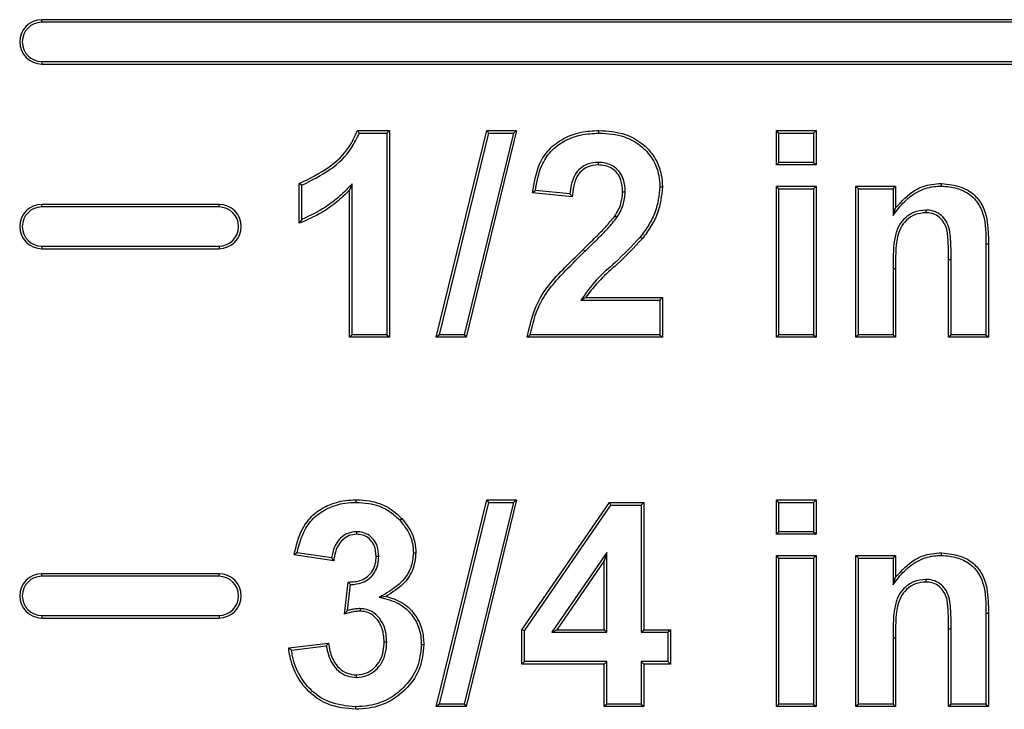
# Model space of a CAD drawing. Header units: inches. Extents: x 0.3 to 33.8, y 0.2 to 21.7.
# Tile 17 of 192: x 12.4057 to 12.4723, y 6.4627 to 6.5094. Entities that reach past the tile are written whole.
import ezdxf

# ---------------------------------------------------------------- set-up
doc = ezdxf.new("R2010")
doc.units = ezdxf.units.IN
doc.header["$MEASUREMENT"] = 0

msp = doc.modelspace()

# ---------------------------------------------------------------- linework, layer by layer
at = {"color": 7, "linetype": 'Continuous', "lineweight": 25}
for p, q in [((12.407165, 6.509242), (12.407165, 6.509417)), ((12.504165, 6.509417), (12.407165, 6.509417)), ((12.504165, 6.509242), (12.407165, 6.509242)), ((12.407165, 6.506592), (12.407165, 6.506417)), ((12.407165, 6.506592), (12.504165, 6.506592)), ((12.407165, 6.506417), (12.504165, 6.506417)), ((12.428544, 6.501917), (12.430703, 6.501917)), ((12.430528, 6.501742), (12.430703, 6.501917)), ((12.430703, 6.501917), (12.430703, 6.487917)), ((12.433878, 6.487917), (12.437291, 6.501917)), ((12.439319, 6.501917), (12.435909, 6.487917)), ((12.437429, 6.501742), (12.437291, 6.501917)), ((12.437291, 6.501917), (12.439319, 6.501917)), ((12.439096, 6.501742), (12.439319, 6.501917)), ((12.444894, 6.501742), (12.444894, 6.501917)), ((12.457084, 6.501742), (12.456909, 6.501917)), ((12.456909, 6.501917), (12.459601, 6.501917)), ((12.456909, 6.499584), (12.456909, 6.501917)), ((12.459426, 6.501742), (12.459601, 6.501917)), ((12.459601, 6.501917), (12.459601, 6.499584)), ((12.428665, 6.501742), (12.430528, 6.501742)), ((12.430528, 6.501742), (12.430528, 6.488092)), ((12.434101, 6.488092), (12.437429, 6.501742)), ((12.439096, 6.501742), (12.435771, 6.488092)), ((12.437429, 6.501742), (12.439096, 6.501742)), ((12.457084, 6.501742), (12.459426, 6.501742)), ((12.457084, 6.499759), (12.457084, 6.501742)), ((12.459426, 6.501742), (12.459426, 6.499759)), ((12.444838, 6.499759), (12.444838, 6.499584)), ((12.457084, 6.499759), (12.456909, 6.499584)), ((12.459601, 6.499584), (12.456909, 6.499584)), ((12.459426, 6.499759), (12.457084, 6.499759)), ((12.459426, 6.499759), (12.459601, 6.499584)), ((12.424601, 6.495635), (12.424601, 6.498328)), ((12.424776, 6.495891), (12.424776, 6.498207)), ((12.428186, 6.498312), (12.428011, 6.497885)), ((12.428186, 6.488092), (12.428186, 6.498312)), ((12.449016, 6.498109), (12.449191, 6.498109)), ((12.457084, 6.497973), (12.456909, 6.498148)), ((12.456909, 6.498148), (12.459601, 6.498148)), ((12.456909, 6.487917), (12.456909, 6.498148)), ((12.457084, 6.497973), (12.459426, 6.497973)), ((12.457084, 6.488092), (12.457084, 6.497973)), ((12.459426, 6.497973), (12.459601, 6.498148)), ((12.459426, 6.497973), (12.459426, 6.488092)), ((12.459601, 6.498148), (12.459601, 6.487917)), ((12.462468, 6.497973), (12.462293, 6.498148)), ((12.462293, 6.487917), (12.462293, 6.498148)), ((12.462293, 6.498148), (12.464986, 6.498148)), ((12.462468, 6.488092), (12.462468, 6.497973)), ((12.462468, 6.497973), (12.464811, 6.497973)), ((12.464811, 6.497973), (12.464986, 6.498148)), ((12.464811, 6.497973), (12.464811, 6.496171)), ((12.464986, 6.498148), (12.464986, 6.496673)), ((12.468096, 6.498153), (12.468096, 6.498328)), ((12.428011, 6.487917), (12.428011, 6.497885)), ((12.443088, 6.49743), (12.440396, 6.497694)), ((12.442927, 6.497622), (12.440591, 6.497851)), ((12.446673, 6.497746), (12.446498, 6.497747)), ((12.407165, 6.496742), (12.407165, 6.496917)), ((12.419165, 6.496917), (12.407165, 6.496917)), ((12.419165, 6.496742), (12.407165, 6.496742)), ((12.419165, 6.496742), (12.419165, 6.496917)), ((12.464811, 6.496171), (12.464986, 6.496673)), ((12.446112, 6.496033), (12.445965, 6.496129)), ((12.467035, 6.496528), (12.467036, 6.496353)), ((12.447695, 6.494705), (12.447833, 6.494598)), ((12.407165, 6.494092), (12.407165, 6.493917)), ((12.407165, 6.494092), (12.419165, 6.494092)), ((12.407165, 6.493917), (12.419165, 6.493917)), ((12.419165, 6.494092), (12.419165, 6.493917)), ((12.471093, 6.494244), (12.471093, 6.488092)), ((12.471093, 6.494244), (12.471268, 6.494244)), ((12.471268, 6.494244), (12.471268, 6.487917)), ((12.443944, 6.493742), (12.443823, 6.493869)), ((12.46875, 6.493167), (12.468575, 6.493167)), ((12.468575, 6.487917), (12.468575, 6.493167)), ((12.46875, 6.488092), (12.46875, 6.493167)), ((12.464811, 6.492576), (12.464986, 6.492576)), ((12.464811, 6.492576), (12.464811, 6.488092)), ((12.464986, 6.492576), (12.464986, 6.487917)), ((12.443676, 6.490435), (12.443988, 6.49061)), ((12.443988, 6.49061), (12.449191, 6.49061)), ((12.449016, 6.490435), (12.449191, 6.49061)), ((12.449191, 6.49061), (12.449191, 6.487917)), ((12.443676, 6.490435), (12.449016, 6.490435)), ((12.449016, 6.490435), (12.449016, 6.488092)), ((12.428186, 6.488092), (12.428011, 6.487917)), ((12.430703, 6.487917), (12.428011, 6.487917)), ((12.430528, 6.488092), (12.428186, 6.488092)), ((12.430528, 6.488092), (12.430703, 6.487917)), ((12.434101, 6.488092), (12.433878, 6.487917)), ((12.435909, 6.487917), (12.433878, 6.487917)), ((12.435771, 6.488092), (12.434101, 6.488092)), ((12.435771, 6.488092), (12.435909, 6.487917)), ((12.449191, 6.487917), (12.440037, 6.487917)), ((12.449016, 6.488092), (12.440238, 6.488092)), ((12.449016, 6.488092), (12.449191, 6.487917)), ((12.457084, 6.488092), (12.456909, 6.487917)), ((12.459601, 6.487917), (12.456909, 6.487917)), ((12.459426, 6.488092), (12.457084, 6.488092)), ((12.459426, 6.488092), (12.459601, 6.487917)), ((12.462468, 6.488092), (12.462293, 6.487917)), ((12.464986, 6.487917), (12.462293, 6.487917)), ((12.464811, 6.488092), (12.462468, 6.488092)), ((12.464811, 6.488092), (12.464986, 6.487917)), ((12.46875, 6.488092), (12.468575, 6.487917)), ((12.471268, 6.487917), (12.468575, 6.487917)), ((12.471093, 6.488092), (12.46875, 6.488092)), ((12.471093, 6.488092), (12.471268, 6.487917)), ((12.428449, 6.476742), (12.428449, 6.476917)), ((12.433878, 6.462917), (12.437291, 6.476917)), ((12.434101, 6.463092), (12.437429, 6.476742)), ((12.439096, 6.476742), (12.435771, 6.463092)), ((12.439319, 6.476917), (12.435909, 6.462917)), ((12.437429, 6.476742), (12.437291, 6.476917)), ((12.437291, 6.476917), (12.439319, 6.476917)), ((12.437429, 6.476742), (12.439096, 6.476742)), ((12.439096, 6.476742), (12.439319, 6.476917)), ((12.439678, 6.468114), (12.445598, 6.476738)), ((12.44569, 6.476563), (12.445598, 6.476738)), ((12.445598, 6.476738), (12.447934, 6.476738)), ((12.447759, 6.476563), (12.447934, 6.476738)), ((12.447934, 6.476738), (12.447934, 6.468123)), ((12.457084, 6.476742), (12.456909, 6.476917)), ((12.456909, 6.476917), (12.459601, 6.476917)), ((12.456909, 6.474584), (12.456909, 6.476917)), ((12.457084, 6.476742), (12.459426, 6.476742)), ((12.457084, 6.474759), (12.457084, 6.476742)), ((12.459426, 6.476742), (12.459601, 6.476917)), ((12.459426, 6.476742), (12.459426, 6.474759)), ((12.459601, 6.476917), (12.459601, 6.474584)), ((12.439853, 6.46806), (12.44569, 6.476563)), ((12.44569, 6.476563), (12.447759, 6.476563)), ((12.447759, 6.476563), (12.447759, 6.467948)), ((12.431411, 6.475539), (12.431539, 6.475658)), ((12.428471, 6.474759), (12.428471, 6.474584)), ((12.457084, 6.474759), (12.456909, 6.474584)), ((12.459601, 6.474584), (12.456909, 6.474584)), ((12.459426, 6.474759), (12.457084, 6.474759)), ((12.459426, 6.474759), (12.459601, 6.474584)), ((12.426786, 6.472988), (12.424453, 6.473338)), ((12.432323, 6.473329), (12.432498, 6.473328)), ((12.445417, 6.473348), (12.44171, 6.467948)), ((12.445417, 6.473348), (12.445242, 6.472784)), ((12.445417, 6.467948), (12.445417, 6.473348)), ((12.468096, 6.473153), (12.468096, 6.473328)), ((12.426934, 6.472789), (12.424242, 6.473193)), ((12.429981, 6.473091), (12.429806, 6.473092)), ((12.445242, 6.472784), (12.442042, 6.468123)), ((12.445242, 6.468123), (12.445242, 6.472784)), ((12.457084, 6.472973), (12.456909, 6.473148)), ((12.456909, 6.473148), (12.459601, 6.473148)), ((12.456909, 6.462917), (12.456909, 6.473148)), ((12.457084, 6.463092), (12.457084, 6.472973)), ((12.457084, 6.472973), (12.459426, 6.472973)), ((12.459426, 6.472973), (12.459601, 6.473148)), ((12.459426, 6.472973), (12.459426, 6.463092)), ((12.459601, 6.473148), (12.459601, 6.462917)), ((12.462468, 6.472973), (12.462293, 6.473148)), ((12.462293, 6.473148), (12.464986, 6.473148)), ((12.462293, 6.462917), (12.462293, 6.473148)), ((12.462468, 6.463092), (12.462468, 6.472973)), ((12.462468, 6.472973), (12.464811, 6.472973)), ((12.464811, 6.472973), (12.464986, 6.473148)), ((12.464811, 6.472973), (12.464811, 6.471171)), ((12.464986, 6.473148), (12.464986, 6.471673)), ((12.407165, 6.471742), (12.407165, 6.471917)), ((12.419165, 6.471917), (12.407165, 6.471917)), ((12.419165, 6.471742), (12.419165, 6.471917)), ((12.419165, 6.471742), (12.407165, 6.471742)), ((12.427652, 6.46918), (12.427905, 6.471353)), ((12.464811, 6.471171), (12.464986, 6.471673)), ((12.467035, 6.471528), (12.467036, 6.471353)), ((12.427856, 6.469421), (12.42806, 6.471177)), ((12.430018, 6.470318), (12.430485, 6.470386)), ((12.428724, 6.469554), (12.428721, 6.469379)), ((12.471093, 6.469244), (12.471268, 6.469244)), ((12.471268, 6.469244), (12.471268, 6.462917)), ((12.407165, 6.469092), (12.407165, 6.468917)), ((12.407165, 6.469092), (12.419165, 6.469092)), ((12.407165, 6.468917), (12.419165, 6.468917)), ((12.419165, 6.469092), (12.419165, 6.468917)), ((12.471093, 6.469244), (12.471093, 6.463092)), ((12.439853, 6.46806), (12.439678, 6.468114)), ((12.439678, 6.465789), (12.439678, 6.468114)), ((12.439853, 6.465964), (12.439853, 6.46806)), ((12.44171, 6.467948), (12.442042, 6.468123)), ((12.44171, 6.467948), (12.445417, 6.467948)), ((12.442042, 6.468123), (12.445242, 6.468123)), ((12.445417, 6.467948), (12.445242, 6.468123)), ((12.447759, 6.467948), (12.447934, 6.468123)), ((12.447759, 6.467948), (12.449554, 6.467948)), ((12.447934, 6.468123), (12.449729, 6.468123)), ((12.449554, 6.467948), (12.449729, 6.468123)), ((12.449554, 6.467948), (12.449554, 6.465964)), ((12.449729, 6.468123), (12.449729, 6.465789)), ((12.46875, 6.468167), (12.468575, 6.468167)), ((12.468575, 6.462917), (12.468575, 6.468167)), ((12.46875, 6.463092), (12.46875, 6.468167)), ((12.43052, 6.467291), (12.430344, 6.46729)), ((12.464811, 6.467576), (12.464811, 6.463092)), ((12.464811, 6.467576), (12.464986, 6.467576)), ((12.464986, 6.467576), (12.464986, 6.462917)), ((12.423883, 6.466894), (12.426575, 6.467225)), ((12.424079, 6.466742), (12.426426, 6.46703)), ((12.432862, 6.467113), (12.433037, 6.467113)), ((12.439853, 6.465964), (12.439678, 6.465789)), ((12.445417, 6.465964), (12.439853, 6.465964)), ((12.445417, 6.465964), (12.445242, 6.465789)), ((12.445417, 6.463092), (12.445417, 6.465964)), ((12.449554, 6.465964), (12.447759, 6.465964)), ((12.447759, 6.465964), (12.447759, 6.463092)), ((12.447759, 6.465964), (12.447934, 6.465789)), ((12.449554, 6.465964), (12.449729, 6.465789)), ((12.445242, 6.465789), (12.439678, 6.465789)), ((12.445242, 6.462917), (12.445242, 6.465789)), ((12.449729, 6.465789), (12.447934, 6.465789)), ((12.447934, 6.465789), (12.447934, 6.462917)), ((12.428466, 6.464896), (12.428468, 6.465071)), ((12.428412, 6.462913), (12.428412, 6.462738)), ((12.434101, 6.463092), (12.433878, 6.462917)), ((12.435909, 6.462917), (12.433878, 6.462917)), ((12.435771, 6.463092), (12.434101, 6.463092)), ((12.435771, 6.463092), (12.435909, 6.462917)), ((12.445417, 6.463092), (12.445242, 6.462917)), ((12.447934, 6.462917), (12.445242, 6.462917)), ((12.447759, 6.463092), (12.445417, 6.463092)), ((12.447759, 6.463092), (12.447934, 6.462917)), ((12.457084, 6.463092), (12.456909, 6.462917)), ((12.459601, 6.462917), (12.456909, 6.462917)), ((12.459426, 6.463092), (12.457084, 6.463092)), ((12.459426, 6.463092), (12.459601, 6.462917)), ((12.462468, 6.463092), (12.462293, 6.462917)), ((12.464986, 6.462917), (12.462293, 6.462917)), ((12.464811, 6.463092), (12.462468, 6.463092)), ((12.464811, 6.463092), (12.464986, 6.462917)), ((12.46875, 6.463092), (12.468575, 6.462917)), ((12.471268, 6.462917), (12.468575, 6.462917)), ((12.471093, 6.463092), (12.46875, 6.463092)), ((12.471093, 6.463092), (12.471268, 6.462917))]:
    msp.add_line(p, q, dxfattribs=at)
at = {"color": 7, "linetype": 'Continuous', "lineweight": 25, "flags": 128}
msp.add_lwpolyline([(12.424776, 6.498207), (12.424688, 6.498267), (12.424601, 6.498328)], dxfattribs=at)
at = {"color": 7, "linetype": 'Continuous', "lineweight": 25}
for centre, radius, start, end in [((12.407165, 6.507917), 0.0015, 90, 270), ((12.407165, 6.507917), 0.001325, 90, 270), ((12.407165, 6.495417), 0.0015, 90, 270), ((12.407165, 6.495417), 0.001325, 90, 270), ((12.419165, 6.495417), 0.0015, 270, 90), ((12.419165, 6.495417), 0.001325, 270, 90), ((12.407165, 6.470417), 0.0015, 90, 270), ((12.419165, 6.470417), 0.0015, 270, 90), ((12.407165, 6.470417), 0.001325, 90, 270), ((12.419165, 6.470417), 0.001325, 270, 90)]:
    msp.add_arc(centre, radius, start, end, dxfattribs=at)
for points, knots in [([(12.424601, 6.498328), (12.425299, 6.498669), (12.426561, 6.499288), (12.427935, 6.500572), (12.42837, 6.501533), (12.428544, 6.501917)], [0, 0, 0, 0, 0.425378, 0.769749, 1, 1, 1, 1]), ([(12.428665, 6.501742), (12.428645, 6.501772), (12.428605, 6.50183), (12.428564, 6.501888), (12.428544, 6.501917)], [0, 0, 0, 0, 0.5, 1, 1, 1, 1]), ([(12.440396, 6.497694), (12.4405, 6.498357), (12.440667, 6.499424), (12.441479, 6.500697), (12.44249, 6.501429), (12.443663, 6.501853), (12.444488, 6.501896), (12.444894, 6.501917)], [0, 0, 0, 0, 0.289144, 0.465104, 0.641356, 0.82373, 1, 1, 1, 1]), ([(12.444894, 6.501917), (12.445501, 6.501878), (12.446537, 6.50181), (12.44784, 6.501094), (12.448711, 6.500136), (12.44914, 6.499069), (12.449177, 6.498376), (12.449191, 6.498109)], [0, 0, 0, 0, 0.280239, 0.478628, 0.67692, 0.87533, 1, 1, 1, 1]), ([(12.424776, 6.498207), (12.425445, 6.498543), (12.426709, 6.499179), (12.428055, 6.500448), (12.428503, 6.501397), (12.428665, 6.501742)], [0, 0, 0, 0, 0.417234, 0.788319, 1, 1, 1, 1]), ([(12.440591, 6.497851), (12.440692, 6.498432), (12.440859, 6.499388), (12.441589, 6.500549), (12.442529, 6.501247), (12.443661, 6.501675), (12.444477, 6.50172), (12.444894, 6.501742)], [0, 0, 0, 0, 0.271716, 0.446718, 0.622091, 0.806985, 1, 1, 1, 1]), ([(12.444894, 6.501742), (12.44548, 6.501705), (12.446477, 6.501641), (12.447728, 6.500956), (12.44856, 6.500041), (12.448968, 6.499024), (12.449002, 6.498364), (12.449016, 6.498109)], [0, 0, 0, 0, 0.2830854, 0.4807741, 0.6783584, 0.8760639, 1, 1, 1, 1]), ([(12.444838, 6.499759), (12.44459, 6.499739), (12.444155, 6.499705), (12.443617, 6.499375), (12.443216, 6.49889), (12.443006, 6.498273), (12.442951, 6.497822), (12.442927, 6.497622)], [0, 0, 0, 0, 0.230349, 0.402355, 0.574282, 0.810911, 1, 1, 1, 1]), ([(12.444838, 6.499584), (12.444588, 6.499562), (12.444171, 6.499526), (12.443681, 6.499194), (12.443332, 6.498726), (12.443149, 6.498111), (12.443108, 6.497647), (12.443088, 6.49743)], [0, 0, 0, 0, 0.237088, 0.394716, 0.552283, 0.790185, 1, 1, 1, 1]), ([(12.446673, 6.497746), (12.446656, 6.498041), (12.446626, 6.498529), (12.446301, 6.49914), (12.445875, 6.499524), (12.445361, 6.499731), (12.445009, 6.49975), (12.444838, 6.499759)], [0, 0, 0, 0, 0.284559, 0.471138, 0.658457, 0.833554, 1, 1, 1, 1]), ([(12.446498, 6.497747), (12.446482, 6.498026), (12.446455, 6.498478), (12.446156, 6.499035), (12.445775, 6.499377), (12.445311, 6.49956), (12.444994, 6.499576), (12.444838, 6.499584)], [0, 0, 0, 0, 0.295557, 0.478191, 0.6616269, 0.8330547, 1, 1, 1, 1]), ([(12.428186, 6.498312), (12.427906, 6.498024), (12.427345, 6.497447), (12.426232, 6.496576), (12.425321, 6.496148), (12.424776, 6.495891)], [0, 0, 0, 0, 0.2859096, 0.5725689, 1, 1, 1, 1]), ([(12.449016, 6.498109), (12.448956, 6.497528), (12.448862, 6.496618), (12.448279, 6.495509), (12.447891, 6.494975), (12.447695, 6.494705)], [0, 0, 0, 0, 0.466315, 0.730039, 1, 1, 1, 1]), ([(12.449191, 6.498109), (12.449128, 6.497504), (12.449031, 6.496563), (12.44843, 6.49542), (12.448034, 6.494874), (12.447833, 6.494598)], [0, 0, 0, 0, 0.470907, 0.732392, 1, 1, 1, 1]), ([(12.464811, 6.496171), (12.465054, 6.496492), (12.465543, 6.497138), (12.466525, 6.49788), (12.467447, 6.498135), (12.46797, 6.498149), (12.468096, 6.498153)], [0, 0, 0, 0, 0.301469, 0.607099, 0.905477, 1, 1, 1, 1]), ([(12.464986, 6.496673), (12.46539, 6.497123), (12.466061, 6.49787), (12.467248, 6.498287), (12.467868, 6.498317), (12.468096, 6.498328)], [0, 0, 0, 0, 0.490007, 0.812204, 1, 1, 1, 1]), ([(12.468096, 6.498328), (12.468546, 6.498282), (12.469309, 6.498205), (12.47027, 6.497666), (12.470891, 6.496897), (12.47126, 6.495715), (12.471265, 6.49481), (12.471268, 6.494244)], [0, 0, 0, 0, 0.2266942, 0.3843383, 0.5436127, 0.7150342, 1, 1, 1, 1]), ([(12.468096, 6.498153), (12.468449, 6.498124), (12.469116, 6.498069), (12.469961, 6.497661), (12.470595, 6.49704), (12.471094, 6.495893), (12.471093, 6.494912), (12.471093, 6.494244)], [0, 0, 0, 0, 0.186562, 0.352717, 0.485799, 0.649698, 1, 1, 1, 1]), ([(12.428011, 6.497885), (12.427723, 6.497604), (12.427146, 6.497042), (12.426015, 6.49625), (12.425123, 6.495862), (12.424601, 6.495635)], [0, 0, 0, 0, 0.292938, 0.586234, 1, 1, 1, 1]), ([(12.440591, 6.497851), (12.440559, 6.497824), (12.440493, 6.497772), (12.440428, 6.49772), (12.440396, 6.497694)], [0, 0, 0, 0, 0.5, 1, 1, 1, 1]), ([(12.442927, 6.497622), (12.442946, 6.497599), (12.442982, 6.497555), (12.443036, 6.497491), (12.443071, 6.497451), (12.443088, 6.49743)], [0, 0, 0, 0, 0.363255, 0.681627, 1, 1, 1, 1]), ([(12.445965, 6.496129), (12.446047, 6.496264), (12.446209, 6.496536), (12.446437, 6.497069), (12.446475, 6.497488), (12.446498, 6.497747)], [0, 0, 0, 0, 0.2749385, 0.5506347, 1, 1, 1, 1]), ([(12.446112, 6.496033), (12.446193, 6.496168), (12.446356, 6.49644), (12.446603, 6.497001), (12.446646, 6.497453), (12.446673, 6.497746)], [0, 0, 0, 0, 0.259928, 0.520489, 1, 1, 1, 1]), ([(12.443823, 6.493869), (12.444111, 6.494148), (12.444627, 6.49465), (12.445365, 6.495383), (12.445765, 6.49588), (12.445965, 6.496129)], [0, 0, 0, 0, 0.386409, 0.69258, 1, 1, 1, 1]), ([(12.443944, 6.493742), (12.444232, 6.494022), (12.444753, 6.494528), (12.4455, 6.49527), (12.445908, 6.495778), (12.446112, 6.496033)], [0, 0, 0, 0, 0.381599, 0.69015, 1, 1, 1, 1]), ([(12.467035, 6.496528), (12.46675, 6.496496), (12.466198, 6.496434), (12.465536, 6.495959), (12.465067, 6.495301), (12.464809, 6.494142), (12.46481, 6.493214), (12.464811, 6.492576)], [0, 0, 0, 0, 0.164445, 0.319391, 0.458628, 0.627537, 1, 1, 1, 1]), ([(12.467036, 6.496353), (12.466796, 6.496329), (12.466315, 6.496281), (12.465717, 6.495882), (12.465295, 6.495341), (12.464958, 6.494229), (12.464973, 6.493293), (12.464986, 6.492576)], [0, 0, 0, 0, 0.146253, 0.293847, 0.428162, 0.561151, 1, 1, 1, 1]), ([(12.46875, 6.493167), (12.468746, 6.493578), (12.468736, 6.494402), (12.468645, 6.495439), (12.468203, 6.496089), (12.467771, 6.496399), (12.467356, 6.496517), (12.46711, 6.496526), (12.467035, 6.496528)], [0, 0, 0, 0, 0.289322, 0.581203, 0.704413, 0.828059, 0.946771, 1, 1, 1, 1]), ([(12.468575, 6.493167), (12.46857, 6.493579), (12.46856, 6.494304), (12.468495, 6.495206), (12.468215, 6.495797), (12.467867, 6.496138), (12.467451, 6.49633), (12.467168, 6.496346), (12.467036, 6.496353)], [0, 0, 0, 0, 0.308857, 0.544201, 0.666257, 0.78887, 0.901623, 1, 1, 1, 1]), ([(12.424776, 6.495891), (12.424747, 6.495849), (12.424688, 6.495763), (12.42463, 6.495678), (12.424601, 6.495635)], [0, 0, 0, 0, 0.5, 1, 1, 1, 1]), ([(12.447695, 6.494705), (12.447141, 6.494117), (12.446195, 6.493113), (12.444668, 6.491865), (12.444009, 6.490914), (12.443676, 6.490435)], [0, 0, 0, 0, 0.412387, 0.703851, 1, 1, 1, 1]), ([(12.447833, 6.494598), (12.447279, 6.494009), (12.44637, 6.493044), (12.444943, 6.491855), (12.444308, 6.491026), (12.443988, 6.49061)], [0, 0, 0, 0, 0.436932, 0.717083, 1, 1, 1, 1]), ([(12.440037, 6.487917), (12.440216, 6.488723), (12.440632, 6.490588), (12.442327, 6.492406), (12.443456, 6.49351), (12.443823, 6.493869)], [0, 0, 0, 0, 0.339133, 0.785072, 1, 1, 1, 1]), ([(12.440238, 6.488092), (12.440405, 6.48879), (12.440804, 6.490453), (12.442386, 6.492215), (12.443514, 6.493321), (12.443944, 6.493742)], [0, 0, 0, 0, 0.308802, 0.736208, 1, 1, 1, 1]), ([(12.440238, 6.488092), (12.440204, 6.488063), (12.440137, 6.488005), (12.44007, 6.487947), (12.440037, 6.487917)], [0, 0, 0, 0, 0.5, 1, 1, 1, 1]), ([(12.424242, 6.473193), (12.424389, 6.473807), (12.424627, 6.474803), (12.425495, 6.475946), (12.426526, 6.476586), (12.427548, 6.476886), (12.428209, 6.476909), (12.428449, 6.476917)], [0, 0, 0, 0, 0.303151, 0.49141, 0.679428, 0.883582, 1, 1, 1, 1]), ([(12.424453, 6.473338), (12.424588, 6.473867), (12.424816, 6.474751), (12.425594, 6.475794), (12.42656, 6.476405), (12.427545, 6.476709), (12.428197, 6.476733), (12.428449, 6.476742)], [0, 0, 0, 0, 0.281664, 0.471522, 0.661204, 0.868517, 1, 1, 1, 1]), ([(12.428449, 6.476917), (12.428748, 6.476904), (12.429513, 6.476869), (12.430635, 6.476488), (12.43126, 6.475914), (12.431539, 6.475658)], [0, 0, 0, 0, 0.262232, 0.670719, 1, 1, 1, 1]), ([(12.428449, 6.476742), (12.428735, 6.47673), (12.42947, 6.476697), (12.430546, 6.476334), (12.431145, 6.475783), (12.431411, 6.475539)], [0, 0, 0, 0, 0.261541, 0.671703, 1, 1, 1, 1]), ([(12.431411, 6.475539), (12.431665, 6.475216), (12.432044, 6.474736), (12.43229, 6.473947), (12.432312, 6.473538), (12.432323, 6.473329)], [0, 0, 0, 0, 0.498066, 0.743633, 1, 1, 1, 1]), ([(12.431539, 6.475658), (12.431793, 6.475338), (12.432186, 6.474842), (12.432459, 6.474014), (12.432485, 6.47356), (12.432498, 6.473328)], [0, 0, 0, 0, 0.471841, 0.729717, 1, 1, 1, 1]), ([(12.428471, 6.474759), (12.428269, 6.474738), (12.42787, 6.474695), (12.427386, 6.474354), (12.427005, 6.473851), (12.426848, 6.473369), (12.426797, 6.473052), (12.426786, 6.472988)], [0, 0, 0, 0, 0.2249052, 0.4434012, 0.6401605, 0.927136, 1, 1, 1, 1]), ([(12.428471, 6.474584), (12.4283, 6.474567), (12.427957, 6.474533), (12.427532, 6.474246), (12.427185, 6.473808), (12.427006, 6.4733), (12.426954, 6.472932), (12.426934, 6.472789)], [0, 0, 0, 0, 0.195419, 0.392555, 0.570378, 0.834155, 1, 1, 1, 1]), ([(12.429981, 6.473091), (12.429964, 6.473331), (12.429935, 6.473741), (12.429643, 6.474255), (12.429262, 6.47459), (12.428842, 6.474742), (12.428576, 6.474754), (12.428471, 6.474759)], [0, 0, 0, 0, 0.281949, 0.482916, 0.684377, 0.874581, 1, 1, 1, 1]), ([(12.429806, 6.473092), (12.429786, 6.473345), (12.429753, 6.473746), (12.429446, 6.474208), (12.429099, 6.474476), (12.428749, 6.474572), (12.428541, 6.474581), (12.428471, 6.474584)], [0, 0, 0, 0, 0.332112, 0.52685, 0.722013, 0.906008, 1, 1, 1, 1]), ([(12.424453, 6.473338), (12.424417, 6.473314), (12.424347, 6.473266), (12.424277, 6.473217), (12.424242, 6.473193)], [0, 0, 0, 0, 0.5, 1, 1, 1, 1]), ([(12.432323, 6.473329), (12.43229, 6.472987), (12.432222, 6.472301), (12.431579, 6.471316), (12.430758, 6.470735), (12.43019, 6.470416), (12.430018, 6.470318)], [0, 0, 0, 0, 0.2545786, 0.5110411, 0.8509949, 1, 1, 1, 1]), ([(12.432498, 6.473328), (12.432453, 6.472923), (12.432366, 6.472149), (12.431612, 6.471095), (12.430893, 6.470642), (12.430485, 6.470386)], [0, 0, 0, 0, 0.322235, 0.615039, 1, 1, 1, 1]), ([(12.464986, 6.471673), (12.46539, 6.472123), (12.466061, 6.47287), (12.467248, 6.473287), (12.467868, 6.473317), (12.468096, 6.473328)], [0, 0, 0, 0, 0.4900065, 0.8122042, 1, 1, 1, 1]), ([(12.468096, 6.473328), (12.468546, 6.473282), (12.469309, 6.473205), (12.47027, 6.472666), (12.470891, 6.471897), (12.47126, 6.470715), (12.471265, 6.46981), (12.471268, 6.469244)], [0, 0, 0, 0, 0.226694, 0.384338, 0.543613, 0.715034, 1, 1, 1, 1]), ([(12.426786, 6.472988), (12.426811, 6.472955), (12.42686, 6.472889), (12.426909, 6.472822), (12.426934, 6.472789)], [0, 0, 0, 0, 0.5, 1, 1, 1, 1]), ([(12.427905, 6.471353), (12.42821, 6.471366), (12.428684, 6.471385), (12.429247, 6.471704), (12.429575, 6.472093), (12.429779, 6.472572), (12.429797, 6.472918), (12.429806, 6.473092)], [0, 0, 0, 0, 0.308372, 0.477538, 0.646829, 0.822528, 1, 1, 1, 1]), ([(12.42806, 6.471177), (12.428331, 6.471201), (12.428787, 6.471241), (12.429354, 6.471562), (12.429722, 6.471992), (12.42995, 6.47252), (12.429971, 6.472901), (12.429981, 6.473091)], [0, 0, 0, 0, 0.264755, 0.445238, 0.62584, 0.813753, 1, 1, 1, 1]), ([(12.464811, 6.471171), (12.465054, 6.471492), (12.465543, 6.472138), (12.466525, 6.47288), (12.467447, 6.473135), (12.46797, 6.473149), (12.468096, 6.473153)], [0, 0, 0, 0, 0.3014687, 0.6070992, 0.9054768, 1, 1, 1, 1]), ([(12.468096, 6.473153), (12.468449, 6.473124), (12.469116, 6.473069), (12.469961, 6.472661), (12.470595, 6.47204), (12.471094, 6.470893), (12.471093, 6.469912), (12.471093, 6.469244)], [0, 0, 0, 0, 0.186562, 0.352717, 0.485799, 0.649698, 1, 1, 1, 1]), ([(12.42806, 6.471177), (12.428044, 6.471196), (12.428009, 6.471234), (12.427957, 6.471293), (12.427922, 6.471333), (12.427905, 6.471353)], [0, 0, 0, 0, 0.320228, 0.660114, 1, 1, 1, 1]), ([(12.467035, 6.471528), (12.46675, 6.471496), (12.466198, 6.471434), (12.465536, 6.470959), (12.465067, 6.470301), (12.464809, 6.469142), (12.46481, 6.468214), (12.464811, 6.467576)], [0, 0, 0, 0, 0.164445, 0.319391, 0.458628, 0.627537, 1, 1, 1, 1]), ([(12.467036, 6.471353), (12.466796, 6.471329), (12.466315, 6.471281), (12.465717, 6.470882), (12.465295, 6.470341), (12.464958, 6.469229), (12.464973, 6.468293), (12.464986, 6.467576)], [0, 0, 0, 0, 0.146253, 0.293847, 0.428162, 0.561151, 1, 1, 1, 1]), ([(12.46875, 6.468167), (12.468746, 6.468578), (12.468736, 6.469402), (12.468645, 6.470439), (12.468203, 6.471089), (12.467771, 6.471399), (12.467356, 6.471517), (12.46711, 6.471526), (12.467035, 6.471528)], [0, 0, 0, 0, 0.289322, 0.581203, 0.704413, 0.828059, 0.946771, 1, 1, 1, 1]), ([(12.468575, 6.468167), (12.46857, 6.468579), (12.46856, 6.469304), (12.468495, 6.470206), (12.468215, 6.470797), (12.467867, 6.471138), (12.467451, 6.47133), (12.467168, 6.471346), (12.467036, 6.471353)], [0, 0, 0, 0, 0.308857, 0.544201, 0.666257, 0.78887, 0.901623, 1, 1, 1, 1]), ([(12.430018, 6.470318), (12.430482, 6.47021), (12.431271, 6.470025), (12.432157, 6.46928), (12.432682, 6.468422), (12.432848, 6.467658), (12.432859, 6.467219), (12.432862, 6.467113)], [0, 0, 0, 0, 0.299894, 0.509966, 0.719588, 0.932083, 1, 1, 1, 1]), ([(12.430485, 6.470386), (12.430877, 6.470261), (12.431663, 6.470012), (12.432497, 6.469145), (12.43297, 6.468139), (12.433015, 6.467452), (12.433037, 6.467113)], [0, 0, 0, 0, 0.27147, 0.54325, 0.774926, 1, 1, 1, 1]), ([(12.427856, 6.469421), (12.427836, 6.469397), (12.427795, 6.46935), (12.427727, 6.469269), (12.427679, 6.469212), (12.427652, 6.46918)], [0, 0, 0, 0, 0.30097, 0.601941, 1, 1, 1, 1]), ([(12.428721, 6.469379), (12.428619, 6.469375), (12.428415, 6.469368), (12.428058, 6.469297), (12.427806, 6.469224), (12.427652, 6.46918)], [0, 0, 0, 0, 0.27958, 0.559291, 1, 1, 1, 1]), ([(12.428724, 6.469554), (12.428623, 6.469551), (12.428425, 6.469544), (12.428136, 6.469491), (12.42795, 6.469445), (12.427856, 6.469421)], [0, 0, 0, 0, 0.346256, 0.672215, 1, 1, 1, 1]), ([(12.430344, 6.46729), (12.430325, 6.4676), (12.430293, 6.468126), (12.42994, 6.468785), (12.429511, 6.469188), (12.429069, 6.469357), (12.42882, 6.469373), (12.428721, 6.469379)], [0, 0, 0, 0, 0.313401, 0.529314, 0.745888, 0.899251, 1, 1, 1, 1]), ([(12.43052, 6.467291), (12.430497, 6.467634), (12.430458, 6.468208), (12.430059, 6.468921), (12.429583, 6.469354), (12.429099, 6.46953), (12.428827, 6.469547), (12.428724, 6.469554)], [0, 0, 0, 0, 0.31605, 0.530529, 0.745706, 0.903943, 1, 1, 1, 1]), ([(12.428466, 6.464896), (12.428709, 6.464919), (12.429187, 6.464964), (12.429781, 6.465356), (12.430226, 6.465896), (12.430483, 6.466564), (12.430508, 6.467051), (12.43052, 6.467291)], [0, 0, 0, 0, 0.205095, 0.404041, 0.585789, 0.795982, 1, 1, 1, 1]), ([(12.428468, 6.465071), (12.428712, 6.465097), (12.429169, 6.465145), (12.429716, 6.465539), (12.430107, 6.466046), (12.430316, 6.466655), (12.430335, 6.467085), (12.430344, 6.46729)], [0, 0, 0, 0, 0.223463, 0.417349, 0.6028716, 0.8105297, 1, 1, 1, 1]), ([(12.424079, 6.466742), (12.424046, 6.466767), (12.42398, 6.466818), (12.423915, 6.466869), (12.423883, 6.466894)], [0, 0, 0, 0, 0.5, 1, 1, 1, 1]), ([(12.428412, 6.462738), (12.427779, 6.462796), (12.426673, 6.462897), (12.425325, 6.463774), (12.424413, 6.464899), (12.424, 6.46601), (12.423909, 6.466697), (12.423883, 6.466894)], [0, 0, 0, 0, 0.2775398, 0.4852542, 0.6925822, 0.9119708, 1, 1, 1, 1]), ([(12.428412, 6.462913), (12.427804, 6.462968), (12.426742, 6.463063), (12.425449, 6.463902), (12.424573, 6.464979), (12.424191, 6.465996), (12.424099, 6.466604), (12.424079, 6.466742)], [0, 0, 0, 0, 0.284502, 0.496822, 0.708686, 0.933877, 1, 1, 1, 1]), ([(12.426426, 6.46703), (12.426444, 6.467054), (12.426478, 6.467098), (12.426527, 6.467163), (12.426559, 6.467204), (12.426575, 6.467225)], [0, 0, 0, 0, 0.359669, 0.679834, 1, 1, 1, 1]), ([(12.426426, 6.46703), (12.426517, 6.466621), (12.426658, 6.465985), (12.427233, 6.465311), (12.427817, 6.464951), (12.428257, 6.464914), (12.428466, 6.464896)], [0, 0, 0, 0, 0.382051, 0.594267, 0.807182, 1, 1, 1, 1]), ([(12.426575, 6.467225), (12.426635, 6.466876), (12.426732, 6.466304), (12.427166, 6.465616), (12.427689, 6.465205), (12.428164, 6.465084), (12.428417, 6.465073), (12.428468, 6.465071)], [0, 0, 0, 0, 0.333753, 0.545755, 0.758779, 0.951028, 1, 1, 1, 1]), ([(12.432862, 6.467113), (12.432811, 6.466591), (12.432712, 6.46557), (12.43186, 6.464323), (12.430728, 6.463399), (12.429516, 6.462963), (12.42871, 6.462926), (12.428412, 6.462913)], [0, 0, 0, 0, 0.228058, 0.446855, 0.644407, 0.868161, 1, 1, 1, 1]), ([(12.433037, 6.467113), (12.432983, 6.466567), (12.432879, 6.465501), (12.431989, 6.464199), (12.430808, 6.46324), (12.42955, 6.462789), (12.428718, 6.462752), (12.428412, 6.462738)], [0, 0, 0, 0, 0.22945, 0.448381, 0.646779, 0.870205, 1, 1, 1, 1])]:
    msp.add_open_spline(points, degree=3, knots=knots, dxfattribs=at)

doc.saveas('drawing.dxf')
